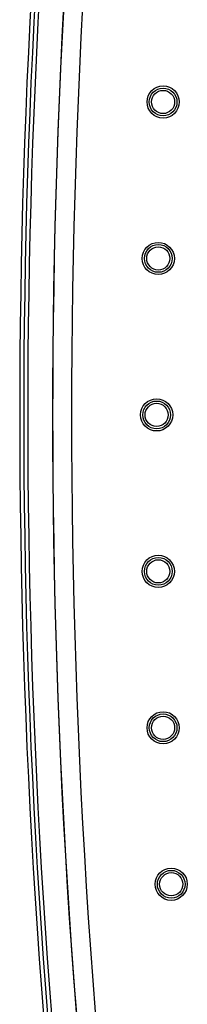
# Model space of a CAD drawing. Header units: inches. Extents: x 0 to 22, y 0 to 17.
# Tile 14 of 21: x 17.021 to 17.314, y 8.359 to 10.077. Entities that reach past the tile are written whole.
import ezdxf

# ---------------------------------------------------------------- set-up
doc = ezdxf.new("R2010")
doc.units = ezdxf.units.IN
doc.header["$LTSCALE"] = 1.21
doc.header["$MEASUREMENT"] = 0
doc.layers.get('0').update_dxf_attribs({"linetype": 'CONTINUOUS'})

msp = doc.modelspace()

# ---------------------------------------------------------------- linework, layer by layer
at = {"color": 6, "linetype": 'CONTINUOUS'}
for centre, radius in [((17.272, 9.9334), 0.0281), ((17.272, 9.9334), 0.0242), ((17.272, 9.9334), 0.0202), ((17.2636, 9.6604), 0.0281), ((17.2636, 9.6604), 0.0242), ((17.2636, 9.6604), 0.0202), ((17.2607, 9.3874), 0.0281), ((17.2607, 9.3874), 0.0242), ((17.2607, 9.3874), 0.0202), ((17.2636, 9.1144), 0.0281), ((17.2636, 9.1144), 0.0242), ((17.2636, 9.1144), 0.0202), ((17.272, 8.8414), 0.0281), ((17.272, 8.8414), 0.0242), ((17.272, 8.8414), 0.0202), ((17.2862, 8.5684), 0.0281), ((17.2862, 8.5684), 0.0242), ((17.2862, 8.5684), 0.0202)]:
    msp.add_circle(centre, radius, dxfattribs=at)
for centre, radius, start, end in [((30.2634, 9.3874), 13.1846, 172.35673, 187.64327), ((30.2634, 9.3874), 13.1844, 172.34342, 187.65658), ((30.2634, 9.3874), 13.1514, 172.34342, 187.65658), ((30.2434, 9.3874), 13.2219, 172.6792, 187.32081), ((30.2434, 9.3874), 13.2149, 172.67906, 187.32095), ((30.2434, 9.3874), 13.2079, 172.67896, 187.32108)]:
    msp.add_arc(centre, radius, start, end, dxfattribs=at)

doc.saveas('drawing.dxf')
